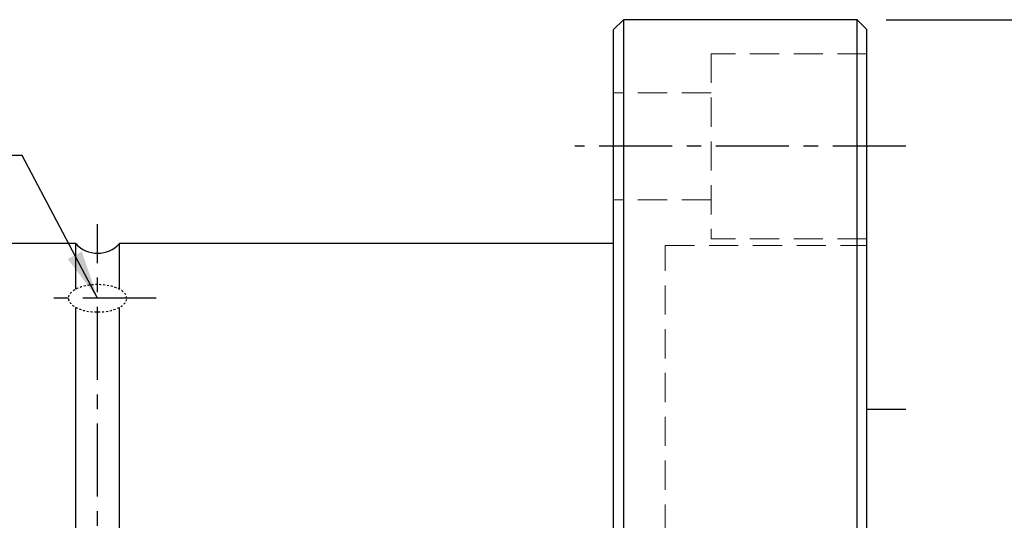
# Model space of a CAD drawing. Header units: millimetres. Extents: x -60 to 402, y -73 to 85.
# Tile 104 of 105: x 240 to 290, y 7 to 33. Entities that reach past the tile are written whole.
import ezdxf

# ---------------------------------------------------------------- set-up
doc = ezdxf.new("R2010")
doc.units = ezdxf.units.MM
doc.linetypes.add('CENTER', pattern=[2, 1.25, -0.25, 0.25, -0.25])
doc.linetypes.add('DASHED', pattern=[0.75, 0.5, -0.25])
for name, color, linetype in [('CL', 1, 'CENTER'), ('DIM', 4, 'Continuous'), ('HID', 2, 'DASHED'), ('OUT', 3, 'Continuous')]:
    doc.layers.add(name, color=color, linetype=linetype)
doc.styles.add('DIM-7', font='SIMPLEX.shx', dxfattribs={"width": 0.7, "bigfont": 'chineset.shx'})
doc.dimstyles.new('CNS', dxfattribs={"dimtxt": 3.5, "dimasz": 2.5, "dimexe": 1, "dimexo": 1.5, "dimgap": 0.09, "dimtad": 0, "dimdsep": 46, "dimtxsty": 'DIM-7', "dimcen": 0.09, "dimclrd": 1, "dimclre": 1, "dimclrt": 4, "dimadec": 0, "dimazin": 0, "dimtfac": 1, "dimtix": 1, "dimtmove": 2, "dimatfit": 3, "dimfxl": 1, "dimtvp": 0.971429, "dimtolj": 1, "dimarcsym": 0})

# ---------------------------------------------------------------- blocks, each defined once
blk = doc.blocks.new('*D32')
at = {"lineweight": -2}
for p, q in [((284.338, 32.5), (299.709, 32.5)), ((298.709, 30), (298.709, -30)), ((284.338, -32.5), (299.709, -32.5))]:
    blk.add_line(p, q, dxfattribs=at)
for points in [[(298.292, 30), (299.125, 30), (298.709, 32.5)], [(298.292, -30), (299.125, -30), (298.709, -32.5)]]:
    blk.add_solid(points)
at = {"layer": 'DEFPOINTS', "color": 0}
for p in [(282.838, 32.5), (282.838, -32.5), (298.709, -32.5)]:
    blk.add_point(p, dxfattribs=at)
at = {"insert": (295.309, 0), "char_height": 3.5, "attachment_point": 5, "rotation": 90, "style": 'DIM-7'}
blk.add_mtext('\\A1;%%C65', dxfattribs=at)

msp = doc.modelspace()

# ---------------------------------------------------------------- linework, layer by layer
msp.add_line((283.338, 12.5), (285.338, 12.5))
at = {"layer": 'CL', "color": 0, "ltscale": 3}
for p, q in [((285.338, 26), (268.338, 26)), ((243.838, -22), (243.838, 22)), ((246.838, 18.187), (240.838, 18.187))]:
    msp.add_line(p, q, dxfattribs=at)
at = {"layer": 'DIM', "color": 7}
for p, q in [((270.838, 32.5), (270.838, -32.5)), ((282.838, -32.5), (282.838, 32.5))]:
    msp.add_line(p, q, dxfattribs=at)
at = {"layer": 'HID', "color": 7, "lineweight": 15, "ltscale": 3}
for p, q in [((275.338, 30.75), (275.338, 21.25)), ((283.338, 30.75), (275.338, 30.75)), ((275.338, 28.75), (270.338, 28.75)), ((275.338, 23.25), (270.338, 23.25)), ((283.338, 21.25), (275.338, 21.25)), ((272.988, -20.9), (272.988, 20.9)), ((272.988, 20.9), (283.338, 20.9))]:
    msp.add_line(p, q, dxfattribs=at)
at = {"layer": 'HID', "color": 7, "ltscale": 0.1, "extrusion": (0, 0, -1)}
msp.add_ellipse((243.838, 18.187), major_axis=(1.5, 0), ratio=0.469031, dxfattribs=at)
at = {"layer": 'OUT', "color": 7}
for p, q in [((270.838, 32.5), (270.338, 32)), ((282.838, 32.5), (270.838, 32.5)), ((282.838, 32.5), (283.338, 32)), ((270.338, -32), (270.338, 32)), ((283.338, -32), (283.338, 32)), ((242.72, 21), (223.188, 21)), ((242.72, 18.656), (242.72, 21)), ((270.338, 21), (244.956, 21)), ((244.956, 18.656), (244.956, 21)), ((242.72, -21), (242.72, 17.718)), ((244.956, -21), (244.956, 17.718))]:
    msp.add_line(p, q, dxfattribs=at)
msp.add_arc((243.838, 22), 1.5, 221.8103, 318.1897, dxfattribs=at)

# ---------------------------------------------------------------- dimensions: what is measured, and where the dimension line sits
dim = msp.add_linear_dim(base=(298.709, -32.5), p1=(282.838, 32.5), p2=(282.838, -32.5), angle=90, text='%%C<>', dimstyle='CNS', override={"dimclrd": 256, "dimclre": 256, "dimclrt": 256})
dim.commit()
dim.dimension.update_dxf_attribs({"geometry": '*D32', "text_midpoint": (295.309, 0)})

# ---------------------------------------------------------------- leaders
at = {"annotation_type": 0, "has_hookline": 1, "hookline_direction": 1, "text_width": 14.7}
msp.add_leader([(243.838, 18.187), (239.966, 25.521), (237.466, 25.521)], dimstyle='CNS', override={"dimgap": 0.09, "dimtad": 1, "dimclrd": 256, "dimclre": 256, "dimclrt": 256}, dxfattribs=at)

doc.saveas('drawing.dxf')
